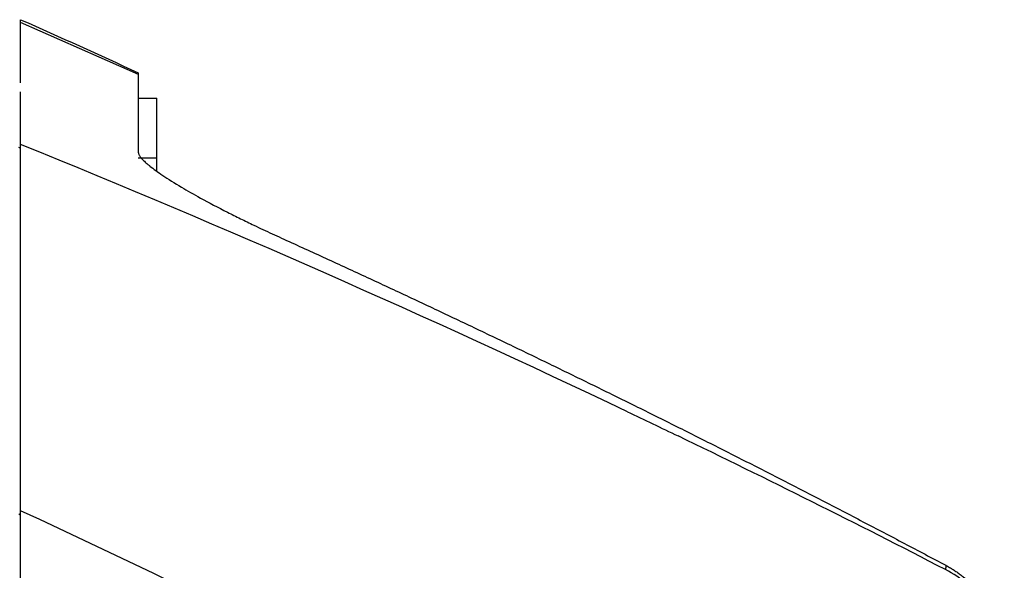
# Model space of a CAD drawing. Header units: millimetres. Extents: x 156812 to 157936, y 112087 to 113571.
# Tile 29 of 204: x 157240 to 157293, y 112974 to 113003. Entities that reach past the tile are written whole.
import ezdxf

# ---------------------------------------------------------------- set-up
doc = ezdxf.new("R2010")
doc.units = ezdxf.units.MM

msp = doc.modelspace()

# ---------------------------------------------------------------- linework, layer by layer
at = {"color": 7, "linetype": 'Continuous', "lineweight": 25}
for p, q in [((157246.597, 113000.264), (157240.241, 113003.07)), ((157246.593, 112998.988), (157247.593, 112998.979)), ((157246.593, 112995.779), (157247.593, 112995.771)), ((157240.241, 112976.516), (157240.141, 112976.56))]:
    msp.add_line(p, q, dxfattribs=at)
at = {"color": 7, "linetype": 'Continuous', "lineweight": 25, "flags": 128}
msp.add_lwpolyline([(157240.241, 112996.29), (157240.185, 112996.313), (157240.141, 112996.331)], dxfattribs=at)
at = {"color": 7, "linetype": 'Continuous', "lineweight": 25}
for points, knots in [([(157240.241, 112999.816), (157240.241, 113000.147), (157240.241, 113000.91), (157240.241, 113001.843), (157240.241, 113002.621), (157240.241, 113003.12), (157240.241, 113003.185), (157240.241, 113003.217)], [0, 0, 0, 0, 0.160871, 0.370446, 0.580086, 0.792793, 1, 1, 1, 1]), ([(157246.593, 113000.357), (157246.593, 113000.356), (157246.593, 113000.354), (157246.593, 113000.339), (157246.593, 113000.314), (157246.593, 113000.28), (157246.593, 113000.236), (157246.593, 113000.183), (157246.593, 113000.12), (157246.593, 112999.977), (157246.593, 112999.696), (157246.593, 112999.193), (157246.593, 112998.563), (157246.593, 112997.916), (157246.593, 112997.282), (157246.593, 112996.701), (157246.593, 112996.277), (157246.593, 112996.062)], [0, 0, 0, 0, 0.03069, 0.061539, 0.092549, 0.123719, 0.155052, 0.186548, 0.218208, 0.250034, 0.373016, 0.499467, 0.621832, 0.749215, 0.830325, 0.913918, 1, 1, 1, 1]), ([(157240.241, 112996.493), (157240.241, 112996.649), (157240.241, 112996.958), (157240.241, 112997.404), (157240.241, 112997.831), (157240.241, 112998.237), (157240.241, 112998.622), (157240.241, 112998.988), (157240.241, 112999.22), (157240.241, 112999.334)], [0, 0, 0, 0, 0.153067, 0.302727, 0.448982, 0.591834, 0.731286, 0.86734, 1, 1, 1, 1]), ([(157240.241, 112976.745), (157240.241, 112977.004), (157240.241, 112977.519), (157240.241, 112978.288), (157240.241, 112979.051), (157240.241, 112979.808), (157240.241, 112980.558), (157240.241, 112981.303), (157240.241, 112982.041), (157240.241, 112982.773), (157240.241, 112983.499), (157240.241, 112984.219), (157240.241, 112984.933), (157240.241, 112985.64), (157240.241, 112986.342), (157240.241, 112987.231), (157240.241, 112988.3), (157240.241, 112989.541), (157240.241, 112990.759), (157240.241, 112991.953), (157240.241, 112993.124), (157240.241, 112994.271), (157240.241, 112995.396), (157240.241, 112996.127), (157240.241, 112996.493)], [0, 0, 0, 0, 0.036869, 0.073542, 0.110024, 0.14632, 0.182438, 0.218383, 0.254161, 0.28978, 0.325245, 0.360563, 0.395741, 0.430785, 0.465702, 0.500499, 0.564266, 0.627562, 0.69043, 0.752918, 0.815071, 0.876937, 0.938564, 1, 1, 1, 1]), ([(157246.593, 112996.062), (157246.594, 112996.048), (157246.596, 112996.02), (157246.611, 112995.972), (157246.636, 112995.919), (157246.671, 112995.862), (157246.716, 112995.8), (157246.772, 112995.733), (157246.839, 112995.661), (157246.917, 112995.584), (157247.006, 112995.503), (157247.106, 112995.417), (157247.363, 112995.207), (157247.9, 112994.818), (157248.837, 112994.233), (157250.015, 112993.561), (157251.115, 112992.983), (157252.101, 112992.491), (157252.744, 112992.179), (157253.316, 112991.906), (157253.813, 112991.676), (157254.147, 112991.524), (157254.314, 112991.448)], [0, 0, 0, 0, 0.0214316, 0.0430791, 0.0649477, 0.0870422, 0.1093673, 0.1319277, 0.1547277, 0.1777717, 0.2010638, 0.2246081, 0.2484086, 0.3663922, 0.4972944, 0.6091857, 0.7488539, 0.811573, 0.8743334, 0.9163091, 0.9581977, 1, 1, 1, 1]), ([(157247.593, 112995.046), (157247.593, 112995.127), (157247.593, 112995.557), (157247.593, 112995.675), (157247.593, 112995.771)], [0, 0, 0, 0, 0.189876, 1, 1, 1, 1]), ([(157254.314, 112991.448), (157255.064, 112991.107), (157256.566, 112990.424), (157258.814, 112989.389), (157261.062, 112988.343), (157263.308, 112987.287), (157265.553, 112986.221), (157267.797, 112985.144), (157270.04, 112984.057), (157272.282, 112982.96), (157274.523, 112981.852), (157276.762, 112980.734), (157279, 112979.605), (157281.238, 112978.466), (157283.474, 112977.317), (157285.708, 112976.157), (157287.942, 112974.987), (157289.429, 112974.2), (157290.173, 112973.806)], [0, 0, 0, 0, 0.061853, 0.123788, 0.185805, 0.247906, 0.310092, 0.372363, 0.434721, 0.497167, 0.559701, 0.622325, 0.685039, 0.747844, 0.810742, 0.873734, 0.936819, 1, 1, 1, 1]), ([(157158.283, 112989.131), (157158.914, 112988.971), (157160.175, 112988.652), (157162.059, 112988.162), (157163.936, 112987.666), (157165.804, 112987.161), (157167.663, 112986.65), (157169.514, 112986.131), (157171.356, 112985.605), (157173.19, 112985.072), (157175.015, 112984.532), (157176.832, 112983.985), (157178.64, 112983.431), (157180.44, 112982.871), (157182.231, 112982.304), (157184.013, 112981.731), (157185.787, 112981.151), (157187.552, 112980.565), (157189.308, 112979.972), (157191.056, 112979.374), (157192.795, 112978.77), (157194.525, 112978.159), (157196.247, 112977.543), (157197.96, 112976.922), (157199.664, 112976.294), (157201.36, 112975.661), (157203.047, 112975.023), (157204.725, 112974.379), (157206.394, 112973.73), (157208.055, 112973.076), (157209.707, 112972.416), (157211.35, 112971.752), (157212.985, 112971.083), (157214.611, 112970.409), (157216.228, 112969.73), (157217.836, 112969.047), (157219.435, 112968.359), (157221.026, 112967.667), (157222.608, 112966.97), (157224.182, 112966.269), (157225.747, 112965.564), (157227.303, 112964.855), (157228.85, 112964.142), (157230.388, 112963.425), (157231.918, 112962.704), (157233.439, 112961.979), (157234.952, 112961.25), (157236.456, 112960.518), (157237.951, 112959.783), (157239.437, 112959.044), (157240.915, 112958.301), (157242.384, 112957.556), (157243.845, 112956.807), (157245.297, 112956.055), (157246.74, 112955.3), (157248.175, 112954.542), (157249.601, 112953.781), (157251.018, 112953.018), (157252.427, 112952.251), (157253.828, 112951.482), (157255.22, 112950.711), (157256.603, 112949.937), (157257.978, 112949.161), (157259.344, 112948.382), (157260.702, 112947.601), (157262.052, 112946.818), (157263.393, 112946.033), (157264.282, 112945.507), (157264.726, 112945.244)], [0, 0, 0, 0, 0.0169076, 0.0337612, 0.0505607, 0.0673062, 0.0839977, 0.1006351, 0.1172185, 0.1337479, 0.1502233, 0.1666446, 0.1830118, 0.1993251, 0.2155843, 0.2317894, 0.2479406, 0.2640377, 0.2800808, 0.2960698, 0.3120048, 0.3278858, 0.3437127, 0.3594856, 0.3752045, 0.3908693, 0.4064801, 0.4220369, 0.4375396, 0.4529883, 0.468383, 0.4837236, 0.4990102, 0.5142427, 0.5294213, 0.5445458, 0.5596162, 0.5746327, 0.5895951, 0.6045034, 0.6193578, 0.6341581, 0.6489043, 0.6635966, 0.6782347, 0.6928189, 0.707349, 0.7218251, 0.7362472, 0.7506152, 0.7649292, 0.7791892, 0.7933951, 0.807547, 0.8216449, 0.8356887, 0.8496785, 0.8636142, 0.877496, 0.8913237, 0.9050973, 0.9188169, 0.9324825, 0.9460941, 0.9596516, 0.9731551, 0.9866046, 1, 1, 1, 1]), ([(157170.283, 112978.131), (157170.29, 112978.129), (157170.303, 112978.124), (157170.33, 112978.114), (157170.376, 112978.097), (157170.469, 112978.062), (157170.654, 112977.993), (157171.025, 112977.855), (157171.767, 112977.577), (157173.249, 112977.018), (157176.206, 112975.885), (157180.428, 112974.218), (157185.451, 112972.155), (157192.111, 112969.314), (157200.35, 112965.6), (157207.992, 112961.903), (157213.447, 112959.14), (157216.77, 112957.417), (157220.078, 112955.664), (157223.369, 112953.879), (157226.643, 112952.063), (157229.9, 112950.217), (157233.139, 112948.341), (157236.361, 112946.434), (157239.564, 112944.496), (157242.75, 112942.53), (157244.858, 112941.195), (157245.913, 112940.527)], [0, 0, 0, 0, 0.000251, 0.000501, 0.001003, 0.002005, 0.004011, 0.008022, 0.016044, 0.032087, 0.064174, 0.128346, 0.193014, 0.256691, 0.385078, 0.513383, 0.55762, 0.601857, 0.646096, 0.690336, 0.734576, 0.778816, 0.823055, 0.867294, 0.911531, 0.955767, 1, 1, 1, 1]), ([(157240.241, 112958.639), (157240.241, 112958.863), (157240.241, 112959.267), (157240.241, 112960.072), (157240.241, 112961.052), (157240.241, 112962.247), (157240.241, 112963.832), (157240.241, 112965.79), (157240.241, 112967.715), (157240.241, 112969.229), (157240.241, 112970.351), (157240.241, 112971.458), (157240.241, 112972.548), (157240.241, 112973.622), (157240.241, 112974.681), (157240.241, 112975.724), (157240.241, 112976.405), (157240.241, 112976.745)], [0, 0, 0, 0, 0.0347125, 0.0625893, 0.1251082, 0.1876343, 0.2501173, 0.3753324, 0.5002316, 0.5629015, 0.625417, 0.6878266, 0.7501792, 0.8125239, 0.8749096, 0.9373854, 1, 1, 1, 1]), ([(157290.173, 112973.806), (157290.24, 112973.769), (157290.376, 112973.695), (157290.573, 112973.575), (157290.765, 112973.448), (157290.953, 112973.313), (157291.285, 112973.054), (157291.735, 112972.639), (157292.248, 112972.019), (157292.677, 112971.334), (157292.952, 112970.726), (157293.119, 112970.23), (157293.219, 112969.864), (157293.266, 112969.615), (157293.29, 112969.491)], [0, 0, 0, 0, 0.041953, 0.083846, 0.125743, 0.167705, 0.209793, 0.35473, 0.499848, 0.64653, 0.793426, 0.862289, 0.931055, 1, 1, 1, 1]), ([(157293.333, 112969.235), (157293.177, 112970.15), (157292.807, 112971.027), (157291.986, 112972.15), (157291.669, 112972.493), (157290.965, 112973.097), (157290.578, 112973.358), (157290.165, 112973.57)], [0, 0, 0, 0, 0.5, 0.5, 0.75, 0.75, 1, 1, 1, 1])]:
    msp.add_open_spline(points, degree=3, knots=knots, dxfattribs=at)
for points in [[(157240.241, 113003.217), (157242.368, 113002.284), (157244.485, 113001.331), (157246.593, 113000.357)], [(157247.593, 112995.771), (157247.593, 112996.742), (157247.593, 112998.348), (157247.593, 112998.979), (157247.593, 112998.979)], [(157272.993, 112982.084), (157262.222, 112987.211), (157251.298, 112992.017), (157240.241, 112996.493)], [(157272.993, 112982.085), (157273.904, 112981.651), (157274.814, 112981.215), (157275.723, 112980.777)], [(157290.165, 112973.57), (157285.384, 112976.038), (157280.569, 112978.439), (157275.723, 112980.776)], [(157272.623, 112960.331), (157262.033, 112966.193), (157251.229, 112971.668), (157240.241, 112976.745)], [(157290.173, 112973.806), (157290.171, 112973.727), (157290.168, 112973.649), (157290.166, 112973.571)]]:
    msp.add_open_spline(points, degree=3, dxfattribs=at)

doc.saveas('drawing.dxf')
